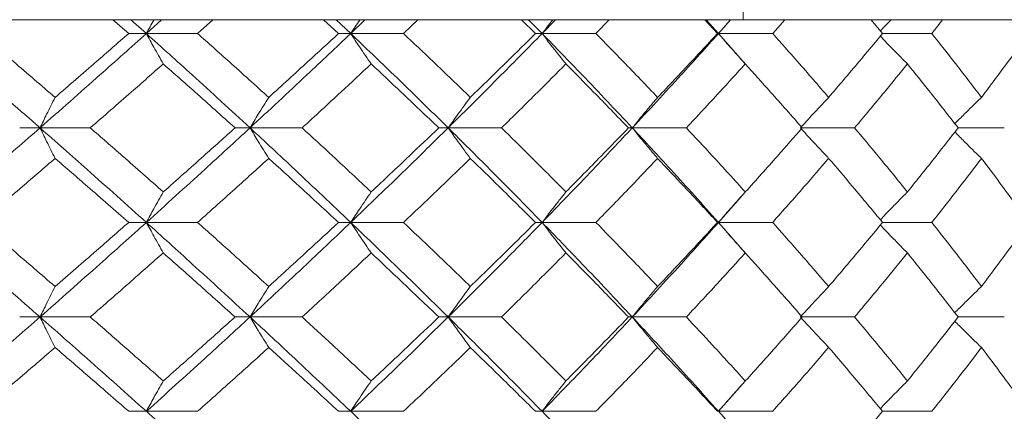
# Model space of a CAD drawing. Header units: inches. Extents: x -4.2 to 22.3, y -10.2 to 17.4.
# Tile 94 of 121: x 13.061 to 13.698, y -0.086 to 0.167. Entities that reach past the tile are written whole.
import ezdxf

# ---------------------------------------------------------------- set-up
doc = ezdxf.new("R2010")
doc.units = ezdxf.units.IN
doc.header["$MEASUREMENT"] = 0

msp = doc.modelspace()

# ---------------------------------------------------------------- linework, layer by layer
at = {"color": 7, "linetype": 'Continuous', "lineweight": 15}
for p, q in [((13.52913, 0.41652), (13.52913, 0.16666)), ((13.23984, 0.16652), (11.78263, 0.16652)), ((13.13188, 0.1577), (13.12172, 0.16652)), ((13.14331, 0.1577), (13.13337, 0.16652)), ((13.14331, 0.1577), (13.1531, 0.16652)), ((13.17645, 0.1577), (13.18635, 0.16652)), ((13.24334, 0.16666), (13.23984, 0.16652)), ((13.23984, 0.16652), (13.52535, 0.16652)), ((13.26754, 0.1577), (13.25792, 0.16652)), ((13.27544, 0.1577), (13.26604, 0.16652)), ((13.27544, 0.1577), (13.28466, 0.16652)), ((13.3096, 0.1577), (13.3189, 0.16652)), ((13.39491, 0.1577), (13.38593, 0.16652)), ((13.3992, 0.1577), (13.39045, 0.16652)), ((13.3992, 0.1577), (13.40775, 0.16652)), ((13.434, 0.1577), (13.44261, 0.16652)), ((13.5126, 0.1577), (13.50437, 0.16652)), ((13.51323, 0.1577), (13.50522, 0.16652)), ((13.51323, 0.1577), (13.52102, 0.16652)), ((13.52535, 0.16652), (13.52913, 0.16666)), ((14.25395, 0.16652), (13.52535, 0.16652)), ((13.54828, 0.1577), (13.5561, 0.16652)), ((13.61932, 0.1577), (13.61192, 0.16652)), ((13.65121, 0.1577), (13.65815, 0.16652)), ((13.14331, 0.1577), (13.13188, 0.1577)), ((13.14331, 0.1577), (13.17645, 0.1577)), ((13.27544, 0.1577), (13.26754, 0.1577)), ((13.27544, 0.1577), (13.3096, 0.1577)), ((13.3992, 0.1577), (13.39491, 0.1577)), ((13.3992, 0.1577), (13.434, 0.1577)), ((13.51323, 0.1577), (13.5126, 0.1577)), ((13.53043, 0.13822), (13.51323, 0.1577)), ((13.51323, 0.1577), (13.54828, 0.1577)), ((13.61932, 0.1577), (13.65121, 0.1577)), ((13.07455, 0.09674), (13.06141, 0.09674)), ((13.07455, 0.09674), (13.10705, 0.09674)), ((13.21033, 0.09674), (13.20066, 0.09674)), ((13.21033, 0.09674), (13.24403, 0.09674)), ((13.33845, 0.09674), (13.33235, 0.09674)), ((13.33845, 0.09674), (13.37298, 0.09674)), ((13.45751, 0.09674), (13.45505, 0.09674)), ((13.45751, 0.09674), (13.49248, 0.09674)), ((13.5662, 0.09674), (13.60124, 0.09674)), ((13.6682, 0.09674), (13.69805, 0.09674)), ((13.51323, 0.03562), (13.53039, 0.0552)), ((13.14331, 0.03562), (13.13188, 0.03562)), ((13.14331, 0.03562), (13.17645, 0.03562)), ((13.27544, 0.03562), (13.26754, 0.03562)), ((13.27544, 0.03562), (13.3096, 0.03562)), ((13.3992, 0.03562), (13.39491, 0.03562)), ((13.3992, 0.03562), (13.434, 0.03562)), ((13.51323, 0.03562), (13.5126, 0.03562)), ((13.53043, 0.01605), (13.51323, 0.03562)), ((13.51323, 0.03562), (13.54828, 0.03562)), ((13.61932, 0.03562), (13.65121, 0.03562)), ((13.07455, -0.0255), (13.06141, -0.0255)), ((13.07455, -0.0255), (13.10705, -0.0255)), ((13.21033, -0.0255), (13.20066, -0.0255)), ((13.21033, -0.0255), (13.24403, -0.0255)), ((13.33845, -0.0255), (13.33235, -0.0255)), ((13.33845, -0.0255), (13.37298, -0.0255)), ((13.45751, -0.0255), (13.45505, -0.0255)), ((13.45751, -0.0255), (13.49248, -0.0255)), ((13.5662, -0.0255), (13.60124, -0.0255)), ((13.6682, -0.0255), (13.69805, -0.0255)), ((13.51323, -0.08646), (13.53039, -0.06696)), ((13.14331, -0.08646), (13.13188, -0.08646)), ((13.14331, -0.08646), (13.17645, -0.08646)), ((13.27544, -0.08646), (13.26754, -0.08646)), ((13.27544, -0.08646), (13.3096, -0.08646)), ((13.3992, -0.08646), (13.39491, -0.08646)), ((13.3992, -0.08646), (13.434, -0.08646)), ((13.51323, -0.08646), (13.5126, -0.08646)), ((13.53043, -0.10589), (13.51323, -0.08646)), ((13.51323, -0.08646), (13.54828, -0.08646)), ((13.61932, -0.08646), (13.65121, -0.08646))]:
    msp.add_line(p, q, dxfattribs=at)
for points, knots in [([(13.14817, 0.16652), (13.14815, 0.16649), (13.14652, 0.16358), (13.1449, 0.16063), (13.14331, 0.1577)], [0, 0, 0, 0, 0.010766, 1, 1, 1, 1]), ([(13.28131, 0.16652), (13.28129, 0.16649), (13.27932, 0.16358), (13.27737, 0.16063), (13.27544, 0.1577)], [0, 0, 0, 0, 0.010766, 1, 1, 1, 1]), ([(13.40602, 0.16652), (13.406, 0.16649), (13.40371, 0.16358), (13.40144, 0.16063), (13.3992, 0.1577)], [0, 0, 0, 0, 0.010766, 1, 1, 1, 1]), ([(13.52093, 0.16652), (13.5209, 0.16649), (13.51832, 0.16358), (13.51576, 0.16063), (13.51323, 0.1577)], [0, 0, 0, 0, 0.010766, 1, 1, 1, 1]), ([(13.62477, 0.16652), (13.62474, 0.16649), (13.62244, 0.16414), (13.62016, 0.16175), (13.61791, 0.15939)], [0, 0, 0, 0, 0.013314, 1, 1, 1, 1]), ([(13.07455, 0.09674), (13.06152, 0.10814), (13.03828, 0.12848), (13.01464, 0.14878), (13.00425, 0.1577)], [0, 0, 0, 0, 0.560458, 1, 1, 1, 1]), ([(13.08431, 0.11643), (13.07534, 0.12414), (13.05933, 0.13791), (13.04314, 0.15166), (13.03602, 0.1577)], [0, 0, 0, 0, 0.560339, 1, 1, 1, 1]), ([(13.07455, 0.09674), (13.0875, 0.10814), (13.1106, 0.12848), (13.13332, 0.14878), (13.14331, 0.1577)], [0, 0, 0, 0, 0.560458, 1, 1, 1, 1]), ([(13.08431, 0.11643), (13.09324, 0.12414), (13.10918, 0.13791), (13.12495, 0.15166), (13.13188, 0.1577)], [0, 0, 0, 0, 0.560339, 1, 1, 1, 1]), ([(13.15426, 0.13807), (13.15323, 0.13987), (13.15118, 0.14348), (13.14752, 0.15001), (13.14491, 0.15478), (13.14331, 0.1577)], [0, 0, 0, 0, 0.279168, 0.558336, 1, 1, 1, 1]), ([(13.21033, 0.09674), (13.19794, 0.10814), (13.17583, 0.12848), (13.15324, 0.14878), (13.14331, 0.1577)], [0, 0, 0, 0, 0.560458, 1, 1, 1, 1]), ([(13.22244, 0.11643), (13.21392, 0.12414), (13.1987, 0.13791), (13.18325, 0.15166), (13.17645, 0.1577)], [0, 0, 0, 0, 0.560339, 1, 1, 1, 1]), ([(13.21033, 0.09674), (13.22262, 0.10814), (13.24455, 0.12848), (13.26601, 0.14878), (13.27544, 0.1577)], [0, 0, 0, 0, 0.560458, 1, 1, 1, 1]), ([(13.22244, 0.11643), (13.23093, 0.12414), (13.24606, 0.13791), (13.26098, 0.15166), (13.26754, 0.1577)], [0, 0, 0, 0, 0.560339, 1, 1, 1, 1]), ([(13.28868, 0.13807), (13.28744, 0.13987), (13.28495, 0.14348), (13.28053, 0.15001), (13.27738, 0.15478), (13.27544, 0.1577)], [0, 0, 0, 0, 0.2791678, 0.5583356, 1, 1, 1, 1]), ([(13.33845, 0.09674), (13.32683, 0.10814), (13.3061, 0.12848), (13.2848, 0.14878), (13.27544, 0.1577)], [0, 0, 0, 0, 0.5604576, 1, 1, 1, 1]), ([(13.35278, 0.11643), (13.34479, 0.12414), (13.33053, 0.13791), (13.31599, 0.15166), (13.3096, 0.1577)], [0, 0, 0, 0, 0.560339, 1, 1, 1, 1]), ([(13.33845, 0.09674), (13.34995, 0.10814), (13.37047, 0.12848), (13.39043, 0.14878), (13.3992, 0.1577)], [0, 0, 0, 0, 0.560458, 1, 1, 1, 1]), ([(13.35278, 0.11643), (13.36072, 0.12414), (13.37489, 0.13791), (13.3888, 0.15166), (13.39491, 0.1577)], [0, 0, 0, 0, 0.560339, 1, 1, 1, 1]), ([(13.41458, 0.13807), (13.41314, 0.13987), (13.41025, 0.14348), (13.40512, 0.15001), (13.40145, 0.15478), (13.3992, 0.1577)], [0, 0, 0, 0, 0.279168, 0.558336, 1, 1, 1, 1]), ([(13.45751, 0.09674), (13.44679, 0.10814), (13.42767, 0.12848), (13.40789, 0.14878), (13.3992, 0.1577)], [0, 0, 0, 0, 0.560458, 1, 1, 1, 1]), ([(13.47391, 0.11643), (13.46653, 0.12414), (13.45338, 0.13791), (13.43991, 0.15166), (13.434, 0.1577)], [0, 0, 0, 0, 0.560339, 1, 1, 1, 1]), ([(13.45751, 0.09674), (13.46809, 0.10814), (13.48698, 0.12848), (13.50521, 0.14878), (13.51323, 0.1577)], [0, 0, 0, 0, 0.560458, 1, 1, 1, 1]), ([(13.47391, 0.11643), (13.48121, 0.12414), (13.49426, 0.13791), (13.507, 0.15166), (13.5126, 0.1577)], [0, 0, 0, 0, 0.560339, 1, 1, 1, 1]), ([(13.53059, 0.13807), (13.52896, 0.13987), (13.5257, 0.14348), (13.51991, 0.15001), (13.51577, 0.15478), (13.51323, 0.1577)], [0, 0, 0, 0, 0.279168, 0.558336, 1, 1, 1, 1]), ([(13.58448, 0.11643), (13.57781, 0.12414), (13.56591, 0.13791), (13.55367, 0.15166), (13.54828, 0.1577)], [0, 0, 0, 0, 0.560339, 1, 1, 1, 1]), ([(13.58448, 0.11643), (13.59108, 0.12414), (13.60285, 0.13791), (13.61429, 0.15166), (13.61932, 0.1577)], [0, 0, 0, 0, 0.560339, 1, 1, 1, 1]), ([(13.63543, 0.13807), (13.63363, 0.13987), (13.63004, 0.14348), (13.62419, 0.14945), (13.62017, 0.15365), (13.61791, 0.15601)], [0, 0, 0, 0, 0.305261, 0.610522, 1, 1, 1, 1]), ([(13.68329, 0.11643), (13.6774, 0.12414), (13.66688, 0.13791), (13.656, 0.15166), (13.65121, 0.1577)], [0, 0, 0, 0, 0.560339, 1, 1, 1, 1]), ([(13.68329, 0.11643), (13.68911, 0.12414), (13.69949, 0.13791), (13.7095, 0.15166), (13.7139, 0.1577)], [0, 0, 0, 0, 0.560339, 1, 1, 1, 1]), ([(13.10705, 0.09674), (13.11592, 0.10447), (13.13174, 0.11825), (13.14738, 0.13201), (13.15426, 0.13807)], [0, 0, 0, 0, 0.560274, 1, 1, 1, 1]), ([(13.20066, 0.09674), (13.19205, 0.10447), (13.17669, 0.11825), (13.16111, 0.13201), (13.15426, 0.13807)], [0, 0, 0, 0, 0.5602736, 1, 1, 1, 1]), ([(13.24403, 0.09674), (13.25243, 0.10447), (13.26742, 0.11825), (13.28219, 0.13201), (13.28868, 0.13807)], [0, 0, 0, 0, 0.560274, 1, 1, 1, 1]), ([(13.33235, 0.09674), (13.32427, 0.10447), (13.30983, 0.11825), (13.29514, 0.13201), (13.28868, 0.13807)], [0, 0, 0, 0, 0.560274, 1, 1, 1, 1]), ([(13.37298, 0.09674), (13.38082, 0.10447), (13.39482, 0.11825), (13.40855, 0.13201), (13.41458, 0.13807)], [0, 0, 0, 0, 0.5602736, 1, 1, 1, 1]), ([(13.45505, 0.09674), (13.44757, 0.10447), (13.43423, 0.11825), (13.42058, 0.13201), (13.41458, 0.13807)], [0, 0, 0, 0, 0.560274, 1, 1, 1, 1]), ([(13.49248, 0.09674), (13.49968, 0.10447), (13.51253, 0.11825), (13.52507, 0.13201), (13.53059, 0.13807)], [0, 0, 0, 0, 0.560274, 1, 1, 1, 1]), ([(13.56741, 0.09674), (13.56062, 0.10447), (13.54851, 0.11825), (13.53606, 0.13201), (13.53059, 0.13807)], [0, 0, 0, 0, 0.560274, 1, 1, 1, 1]), ([(13.60124, 0.09674), (13.60772, 0.10447), (13.61927, 0.11825), (13.63049, 0.13201), (13.63543, 0.13807)], [0, 0, 0, 0, 0.560274, 1, 1, 1, 1]), ([(13.6682, 0.09674), (13.66218, 0.10447), (13.65143, 0.11825), (13.64031, 0.13201), (13.63543, 0.13807)], [0, 0, 0, 0, 0.5602736, 1, 1, 1, 1]), ([(13.08431, 0.11643), (13.0834, 0.11463), (13.08157, 0.11101), (13.07831, 0.10447), (13.07598, 0.09968), (13.07455, 0.09674)], [0, 0, 0, 0, 0.27887, 0.557739, 1, 1, 1, 1]), ([(13.22244, 0.11643), (13.22131, 0.11463), (13.21904, 0.11101), (13.21499, 0.10447), (13.2121, 0.09968), (13.21033, 0.09674)], [0, 0, 0, 0, 0.27887, 0.557739, 1, 1, 1, 1]), ([(13.35278, 0.11643), (13.35144, 0.11463), (13.34876, 0.11101), (13.34397, 0.10447), (13.34055, 0.09968), (13.33845, 0.09674)], [0, 0, 0, 0, 0.27887, 0.557739, 1, 1, 1, 1]), ([(13.47391, 0.11643), (13.47237, 0.11463), (13.4693, 0.11101), (13.46382, 0.10447), (13.45991, 0.09968), (13.45751, 0.09674)], [0, 0, 0, 0, 0.27887, 0.557739, 1, 1, 1, 1]), ([(13.58448, 0.11643), (13.58277, 0.11463), (13.57934, 0.11101), (13.57324, 0.10447), (13.56888, 0.09968), (13.5662, 0.09674)], [0, 0, 0, 0, 0.27887, 0.557739, 1, 1, 1, 1]), ([(13.68329, 0.11643), (13.68142, 0.11462), (13.67768, 0.11101), (13.67193, 0.10537), (13.66807, 0.1015), (13.66606, 0.09947)], [0, 0, 0, 0, 0.3232513, 0.6465027, 1, 1, 1, 1]), ([(13.00425, 0.03562), (13.01747, 0.04704), (13.04108, 0.06742), (13.06433, 0.08779), (13.07455, 0.09674)], [0, 0, 0, 0, 0.5601553, 1, 1, 1, 1]), ([(13.08431, 0.07704), (13.0834, 0.07885), (13.08157, 0.08246), (13.07831, 0.08901), (13.07598, 0.0938), (13.07455, 0.09674)], [0, 0, 0, 0, 0.278775, 0.557551, 1, 1, 1, 1]), ([(13.14331, 0.03562), (13.13058, 0.04704), (13.10786, 0.06742), (13.08473, 0.08779), (13.07455, 0.09674)], [0, 0, 0, 0, 0.560155, 1, 1, 1, 1]), ([(13.15426, 0.05534), (13.1455, 0.06308), (13.12986, 0.07688), (13.11402, 0.09068), (13.10705, 0.09674)], [0, 0, 0, 0, 0.5601361, 1, 1, 1, 1]), ([(13.14331, 0.03562), (13.15594, 0.04704), (13.1785, 0.06742), (13.20061, 0.08779), (13.21033, 0.09674)], [0, 0, 0, 0, 0.560155, 1, 1, 1, 1]), ([(13.15426, 0.05534), (13.16298, 0.06308), (13.17854, 0.07688), (13.1939, 0.09068), (13.20066, 0.09674)], [0, 0, 0, 0, 0.5601361, 1, 1, 1, 1]), ([(13.22244, 0.07704), (13.22131, 0.07885), (13.21904, 0.08246), (13.215, 0.08901), (13.21211, 0.0938), (13.21033, 0.09674)], [0, 0, 0, 0, 0.278775, 0.557551, 1, 1, 1, 1]), ([(13.27544, 0.03562), (13.26342, 0.04704), (13.24196, 0.06742), (13.21999, 0.08779), (13.21033, 0.09674)], [0, 0, 0, 0, 0.560155, 1, 1, 1, 1]), ([(13.28868, 0.05534), (13.28041, 0.06308), (13.26564, 0.07688), (13.25063, 0.09068), (13.24403, 0.09674)], [0, 0, 0, 0, 0.560136, 1, 1, 1, 1]), ([(13.27544, 0.03562), (13.28735, 0.04704), (13.30861, 0.06742), (13.32934, 0.08779), (13.33845, 0.09674)], [0, 0, 0, 0, 0.560155, 1, 1, 1, 1]), ([(13.28868, 0.05534), (13.2969, 0.06308), (13.31158, 0.07688), (13.32601, 0.09068), (13.33235, 0.09674)], [0, 0, 0, 0, 0.560136, 1, 1, 1, 1]), ([(13.35278, 0.07704), (13.35144, 0.07885), (13.34876, 0.08246), (13.34397, 0.08901), (13.34055, 0.0938), (13.33845, 0.09674)], [0, 0, 0, 0, 0.278775, 0.557551, 1, 1, 1, 1]), ([(13.3992, 0.03562), (13.38802, 0.04704), (13.36805, 0.06742), (13.3475, 0.08779), (13.33845, 0.09674)], [0, 0, 0, 0, 0.560155, 1, 1, 1, 1]), ([(13.41458, 0.05534), (13.40689, 0.06308), (13.39316, 0.07688), (13.37914, 0.09068), (13.37298, 0.09674)], [0, 0, 0, 0, 0.560136, 1, 1, 1, 1]), ([(13.3992, 0.03562), (13.41025, 0.04704), (13.42999, 0.06742), (13.4491, 0.08779), (13.45751, 0.09674)], [0, 0, 0, 0, 0.5601553, 1, 1, 1, 1]), ([(13.41458, 0.05534), (13.42222, 0.06308), (13.43584, 0.07688), (13.44918, 0.09068), (13.45505, 0.09674)], [0, 0, 0, 0, 0.5601361, 1, 1, 1, 1]), ([(13.47391, 0.07704), (13.47237, 0.07885), (13.4693, 0.08246), (13.46382, 0.08901), (13.45991, 0.0938), (13.45751, 0.09674)], [0, 0, 0, 0, 0.278775, 0.557551, 1, 1, 1, 1]), ([(13.51323, 0.03562), (13.50301, 0.04704), (13.48476, 0.06742), (13.46583, 0.08779), (13.45751, 0.09674)], [0, 0, 0, 0, 0.560155, 1, 1, 1, 1]), ([(13.53059, 0.05534), (13.52356, 0.06308), (13.51101, 0.07688), (13.49814, 0.09068), (13.49248, 0.09674)], [0, 0, 0, 0, 0.5601361, 1, 1, 1, 1]), ([(13.53059, 0.05534), (13.53755, 0.06308), (13.54998, 0.07688), (13.56209, 0.09068), (13.56741, 0.09674)], [0, 0, 0, 0, 0.5601361, 1, 1, 1, 1]), ([(13.58448, 0.07704), (13.58277, 0.07885), (13.57934, 0.08246), (13.57324, 0.08901), (13.56888, 0.0938), (13.5662, 0.09674)], [0, 0, 0, 0, 0.278775, 0.557551, 1, 1, 1, 1]), ([(13.63543, 0.05534), (13.62914, 0.06308), (13.61791, 0.07688), (13.60633, 0.09068), (13.60124, 0.09674)], [0, 0, 0, 0, 0.560136, 1, 1, 1, 1]), ([(13.63543, 0.05534), (13.64164, 0.06308), (13.65274, 0.07688), (13.66347, 0.09068), (13.6682, 0.09674)], [0, 0, 0, 0, 0.5601361, 1, 1, 1, 1]), ([(13.68329, 0.07704), (13.68142, 0.07885), (13.67768, 0.08246), (13.67193, 0.08811), (13.66808, 0.09199), (13.66606, 0.09401)], [0, 0, 0, 0, 0.323206, 0.646412, 1, 1, 1, 1]), ([(13.03602, 0.03562), (13.04508, 0.04335), (13.06126, 0.05716), (13.07727, 0.07097), (13.08431, 0.07704)], [0, 0, 0, 0, 0.5600706, 1, 1, 1, 1]), ([(13.13188, 0.03562), (13.12305, 0.04335), (13.10729, 0.05716), (13.09133, 0.07097), (13.08431, 0.07704)], [0, 0, 0, 0, 0.560071, 1, 1, 1, 1]), ([(13.17645, 0.03562), (13.1851, 0.04335), (13.20053, 0.05716), (13.21575, 0.07097), (13.22244, 0.07704)], [0, 0, 0, 0, 0.560071, 1, 1, 1, 1]), ([(13.26754, 0.03562), (13.25918, 0.04335), (13.24426, 0.05716), (13.22911, 0.07097), (13.22244, 0.07704)], [0, 0, 0, 0, 0.5600706, 1, 1, 1, 1]), ([(13.3096, 0.03562), (13.31773, 0.04335), (13.33225, 0.05716), (13.34651, 0.07097), (13.35278, 0.07704)], [0, 0, 0, 0, 0.560071, 1, 1, 1, 1]), ([(13.39491, 0.03562), (13.38712, 0.04335), (13.37321, 0.05716), (13.35903, 0.07097), (13.35278, 0.07704)], [0, 0, 0, 0, 0.560071, 1, 1, 1, 1]), ([(13.434, 0.03562), (13.44153, 0.04335), (13.45497, 0.05716), (13.46812, 0.07097), (13.47391, 0.07704)], [0, 0, 0, 0, 0.5600706, 1, 1, 1, 1]), ([(13.5126, 0.03562), (13.50546, 0.04335), (13.49271, 0.05716), (13.47965, 0.07097), (13.47391, 0.07704)], [0, 0, 0, 0, 0.560071, 1, 1, 1, 1]), ([(13.54828, 0.03562), (13.55513, 0.04335), (13.56735, 0.05716), (13.57925, 0.07097), (13.58448, 0.07704)], [0, 0, 0, 0, 0.560071, 1, 1, 1, 1]), ([(13.61932, 0.03562), (13.61291, 0.04335), (13.60146, 0.05716), (13.58967, 0.07097), (13.58448, 0.07704)], [0, 0, 0, 0, 0.560071, 1, 1, 1, 1]), ([(13.65121, 0.03562), (13.6573, 0.04335), (13.66816, 0.05716), (13.67867, 0.07097), (13.68329, 0.07704)], [0, 0, 0, 0, 0.5600706, 1, 1, 1, 1]), ([(13.7139, 0.03562), (13.70829, 0.04335), (13.69827, 0.05716), (13.68787, 0.07097), (13.68329, 0.07704)], [0, 0, 0, 0, 0.560071, 1, 1, 1, 1]), ([(13.15426, 0.05534), (13.15323, 0.05354), (13.15118, 0.04992), (13.14753, 0.04336), (13.14491, 0.03856), (13.14331, 0.03562)], [0, 0, 0, 0, 0.278676, 0.5573521, 1, 1, 1, 1]), ([(13.28868, 0.05534), (13.28744, 0.05354), (13.28496, 0.04992), (13.28054, 0.04336), (13.27738, 0.03856), (13.27544, 0.03562)], [0, 0, 0, 0, 0.278676, 0.557352, 1, 1, 1, 1]), ([(13.41458, 0.05534), (13.41314, 0.05354), (13.41026, 0.04992), (13.40512, 0.04336), (13.40145, 0.03856), (13.3992, 0.03562)], [0, 0, 0, 0, 0.278676, 0.557352, 1, 1, 1, 1]), ([(13.53059, 0.05534), (13.52896, 0.05354), (13.52571, 0.04992), (13.51992, 0.04336), (13.51577, 0.03856), (13.51323, 0.03562)], [0, 0, 0, 0, 0.278676, 0.557352, 1, 1, 1, 1]), ([(13.63543, 0.05534), (13.63363, 0.05354), (13.63005, 0.04992), (13.6242, 0.04392), (13.62017, 0.0397), (13.61791, 0.03732)], [0, 0, 0, 0, 0.3046918, 0.6093836, 1, 1, 1, 1]), ([(13.07455, -0.0255), (13.06153, -0.0141), (13.03826, 0.00627), (13.01465, 0.02665), (13.00425, 0.03562)], [0, 0, 0, 0, 0.559853, 1, 1, 1, 1]), ([(13.08431, -0.0058), (13.07534, 0.00193), (13.05933, 0.01574), (13.04314, 0.02954), (13.03602, 0.03562)], [0, 0, 0, 0, 0.559933, 1, 1, 1, 1]), ([(13.07455, -0.0255), (13.0875, -0.0141), (13.11062, 0.00627), (13.13332, 0.02665), (13.14331, 0.03562)], [0, 0, 0, 0, 0.559853, 1, 1, 1, 1]), ([(13.08431, -0.0058), (13.09324, 0.00193), (13.10919, 0.01574), (13.12495, 0.02954), (13.13188, 0.03562)], [0, 0, 0, 0, 0.559933, 1, 1, 1, 1]), ([(13.15426, 0.0159), (13.15323, 0.01771), (13.15118, 0.02132), (13.14753, 0.02788), (13.14491, 0.03268), (13.14331, 0.03562)], [0, 0, 0, 0, 0.278676, 0.5573521, 1, 1, 1, 1]), ([(13.21033, -0.0255), (13.19794, -0.0141), (13.17582, 0.00627), (13.15324, 0.02665), (13.14331, 0.03562)], [0, 0, 0, 0, 0.559853, 1, 1, 1, 1]), ([(13.22244, -0.0058), (13.21392, 0.00193), (13.19869, 0.01574), (13.18325, 0.02954), (13.17645, 0.03562)], [0, 0, 0, 0, 0.559933, 1, 1, 1, 1]), ([(13.21033, -0.0255), (13.22262, -0.0141), (13.24457, 0.00627), (13.266, 0.02665), (13.27544, 0.03562)], [0, 0, 0, 0, 0.559853, 1, 1, 1, 1]), ([(13.22244, -0.0058), (13.23092, 0.00193), (13.24607, 0.01574), (13.26098, 0.02954), (13.26754, 0.03562)], [0, 0, 0, 0, 0.559933, 1, 1, 1, 1]), ([(13.28868, 0.0159), (13.28744, 0.01771), (13.28496, 0.02132), (13.28054, 0.02788), (13.27738, 0.03268), (13.27544, 0.03562)], [0, 0, 0, 0, 0.278676, 0.5573521, 1, 1, 1, 1]), ([(13.33845, -0.0255), (13.32684, -0.0141), (13.30609, 0.00627), (13.28481, 0.02665), (13.27544, 0.03562)], [0, 0, 0, 0, 0.559853, 1, 1, 1, 1]), ([(13.35278, -0.0058), (13.34479, 0.00193), (13.33052, 0.01574), (13.31599, 0.02954), (13.3096, 0.03562)], [0, 0, 0, 0, 0.559933, 1, 1, 1, 1]), ([(13.33845, -0.0255), (13.34995, -0.0141), (13.37048, 0.00627), (13.39042, 0.02665), (13.3992, 0.03562)], [0, 0, 0, 0, 0.5598527, 1, 1, 1, 1]), ([(13.35278, -0.0058), (13.36072, 0.00193), (13.3749, 0.01574), (13.3888, 0.02954), (13.39491, 0.03562)], [0, 0, 0, 0, 0.559933, 1, 1, 1, 1]), ([(13.41458, 0.0159), (13.41314, 0.01771), (13.41026, 0.02132), (13.40512, 0.02788), (13.40145, 0.03268), (13.3992, 0.03562)], [0, 0, 0, 0, 0.278676, 0.557352, 1, 1, 1, 1]), ([(13.45751, -0.0255), (13.4468, -0.0141), (13.42766, 0.00627), (13.4079, 0.02665), (13.3992, 0.03562)], [0, 0, 0, 0, 0.559853, 1, 1, 1, 1]), ([(13.47391, -0.0058), (13.46654, 0.00193), (13.45337, 0.01574), (13.43992, 0.02954), (13.434, 0.03562)], [0, 0, 0, 0, 0.559933, 1, 1, 1, 1]), ([(13.45751, -0.0255), (13.46809, -0.0141), (13.48699, 0.00627), (13.50521, 0.02665), (13.51323, 0.03562)], [0, 0, 0, 0, 0.5598527, 1, 1, 1, 1]), ([(13.47391, -0.0058), (13.48121, 0.00193), (13.49426, 0.01574), (13.507, 0.02954), (13.5126, 0.03562)], [0, 0, 0, 0, 0.559933, 1, 1, 1, 1]), ([(13.53059, 0.0159), (13.52896, 0.01771), (13.52571, 0.02132), (13.51992, 0.02788), (13.51577, 0.03268), (13.51323, 0.03562)], [0, 0, 0, 0, 0.278676, 0.557352, 1, 1, 1, 1]), ([(13.58448, -0.0058), (13.57781, 0.00193), (13.5659, 0.01574), (13.55367, 0.02954), (13.54828, 0.03562)], [0, 0, 0, 0, 0.559933, 1, 1, 1, 1]), ([(13.58448, -0.0058), (13.59107, 0.00193), (13.60286, 0.01574), (13.61429, 0.02954), (13.61932, 0.03562)], [0, 0, 0, 0, 0.559933, 1, 1, 1, 1]), ([(13.63543, 0.0159), (13.63363, 0.01771), (13.63005, 0.02132), (13.6242, 0.02732), (13.62017, 0.03154), (13.61791, 0.03392)], [0, 0, 0, 0, 0.304724, 0.609448, 1, 1, 1, 1]), ([(13.68329, -0.0058), (13.6774, 0.00193), (13.66688, 0.01574), (13.656, 0.02954), (13.65121, 0.03562)], [0, 0, 0, 0, 0.559933, 1, 1, 1, 1]), ([(13.68329, -0.0058), (13.68911, 0.00193), (13.69949, 0.01574), (13.7095, 0.02954), (13.7139, 0.03562)], [0, 0, 0, 0, 0.559933, 1, 1, 1, 1]), ([(13.10705, -0.0255), (13.11592, -0.01778), (13.13175, -0.00398), (13.14738, 0.00982), (13.15426, 0.0159)], [0, 0, 0, 0, 0.559868, 1, 1, 1, 1]), ([(13.20066, -0.0255), (13.19205, -0.01778), (13.17668, -0.00398), (13.16111, 0.00982), (13.15426, 0.0159)], [0, 0, 0, 0, 0.559868, 1, 1, 1, 1]), ([(13.24403, -0.0255), (13.25243, -0.01778), (13.26743, -0.00398), (13.28218, 0.00982), (13.28868, 0.0159)], [0, 0, 0, 0, 0.559868, 1, 1, 1, 1]), ([(13.33235, -0.0255), (13.32427, -0.01778), (13.30983, -0.00398), (13.29514, 0.00982), (13.28868, 0.0159)], [0, 0, 0, 0, 0.559868, 1, 1, 1, 1]), ([(13.37298, -0.0255), (13.38082, -0.01778), (13.39482, -0.00398), (13.40854, 0.00982), (13.41458, 0.0159)], [0, 0, 0, 0, 0.5598675, 1, 1, 1, 1]), ([(13.45505, -0.0255), (13.44758, -0.01778), (13.43422, -0.00398), (13.42059, 0.00982), (13.41458, 0.0159)], [0, 0, 0, 0, 0.559868, 1, 1, 1, 1]), ([(13.49248, -0.0255), (13.49968, -0.01778), (13.51254, -0.00398), (13.52507, 0.00982), (13.53059, 0.0159)], [0, 0, 0, 0, 0.5598675, 1, 1, 1, 1]), ([(13.56741, -0.0255), (13.56063, -0.01778), (13.54851, -0.00398), (13.53606, 0.00982), (13.53059, 0.0159)], [0, 0, 0, 0, 0.559868, 1, 1, 1, 1]), ([(13.60124, -0.0255), (13.60771, -0.01778), (13.61928, -0.00398), (13.63049, 0.00982), (13.63543, 0.0159)], [0, 0, 0, 0, 0.559868, 1, 1, 1, 1]), ([(13.6682, -0.0255), (13.66218, -0.01778), (13.65142, -0.00398), (13.64032, 0.00982), (13.63543, 0.0159)], [0, 0, 0, 0, 0.559868, 1, 1, 1, 1]), ([(13.08431, -0.0058), (13.0834, -0.00761), (13.08157, -0.01122), (13.07831, -0.01777), (13.07598, -0.02256), (13.07455, -0.0255)], [0, 0, 0, 0, 0.2787754, 0.5575509, 1, 1, 1, 1]), ([(13.22244, -0.0058), (13.22131, -0.00761), (13.21904, -0.01122), (13.215, -0.01777), (13.21211, -0.02256), (13.21033, -0.0255)], [0, 0, 0, 0, 0.278775, 0.557551, 1, 1, 1, 1]), ([(13.35278, -0.0058), (13.35144, -0.00761), (13.34876, -0.01122), (13.34397, -0.01777), (13.34055, -0.02256), (13.33845, -0.0255)], [0, 0, 0, 0, 0.278775, 0.557551, 1, 1, 1, 1]), ([(13.47391, -0.0058), (13.47237, -0.00761), (13.4693, -0.01122), (13.46382, -0.01777), (13.45991, -0.02256), (13.45751, -0.0255)], [0, 0, 0, 0, 0.278775, 0.557551, 1, 1, 1, 1]), ([(13.58448, -0.0058), (13.58277, -0.00761), (13.57934, -0.01122), (13.57324, -0.01777), (13.56888, -0.02256), (13.5662, -0.0255)], [0, 0, 0, 0, 0.278775, 0.557551, 1, 1, 1, 1]), ([(13.68329, -0.0058), (13.68142, -0.00761), (13.67768, -0.01122), (13.67193, -0.01687), (13.66807, -0.02075), (13.66606, -0.02277)], [0, 0, 0, 0, 0.323147, 0.646295, 1, 1, 1, 1]), ([(13.00425, -0.08646), (13.01747, -0.0751), (13.04109, -0.0548), (13.06432, -0.03446), (13.07455, -0.0255)], [0, 0, 0, 0, 0.55955, 1, 1, 1, 1]), ([(13.08431, -0.04519), (13.0834, -0.04338), (13.08157, -0.03977), (13.07831, -0.03323), (13.07598, -0.02844), (13.07455, -0.0255)], [0, 0, 0, 0, 0.27887, 0.557739, 1, 1, 1, 1]), ([(13.14331, -0.08646), (13.13059, -0.0751), (13.10785, -0.0548), (13.08473, -0.03446), (13.07455, -0.0255)], [0, 0, 0, 0, 0.55955, 1, 1, 1, 1]), ([(13.15426, -0.06683), (13.1455, -0.05912), (13.12985, -0.04535), (13.11402, -0.03157), (13.10705, -0.0255)], [0, 0, 0, 0, 0.55973, 1, 1, 1, 1]), ([(13.14331, -0.08646), (13.15594, -0.0751), (13.17851, -0.0548), (13.2006, -0.03446), (13.21033, -0.0255)], [0, 0, 0, 0, 0.55955, 1, 1, 1, 1]), ([(13.15426, -0.06683), (13.16297, -0.05912), (13.17855, -0.04535), (13.1939, -0.03157), (13.20066, -0.0255)], [0, 0, 0, 0, 0.55973, 1, 1, 1, 1]), ([(13.22244, -0.04519), (13.22131, -0.04338), (13.21904, -0.03977), (13.21499, -0.03323), (13.2121, -0.02844), (13.21033, -0.0255)], [0, 0, 0, 0, 0.27887, 0.557739, 1, 1, 1, 1]), ([(13.27544, -0.08646), (13.26342, -0.0751), (13.24195, -0.0548), (13.22, -0.03446), (13.21033, -0.0255)], [0, 0, 0, 0, 0.55955, 1, 1, 1, 1]), ([(13.28868, -0.06683), (13.28041, -0.05912), (13.26564, -0.04535), (13.25063, -0.03157), (13.24403, -0.0255)], [0, 0, 0, 0, 0.55973, 1, 1, 1, 1]), ([(13.27544, -0.08646), (13.28735, -0.0751), (13.30863, -0.0548), (13.32933, -0.03446), (13.33845, -0.0255)], [0, 0, 0, 0, 0.55955, 1, 1, 1, 1]), ([(13.28868, -0.06683), (13.2969, -0.05912), (13.31158, -0.04535), (13.326, -0.03157), (13.33235, -0.0255)], [0, 0, 0, 0, 0.55973, 1, 1, 1, 1]), ([(13.35278, -0.04519), (13.35144, -0.04338), (13.34876, -0.03977), (13.34397, -0.03323), (13.34055, -0.02844), (13.33845, -0.0255)], [0, 0, 0, 0, 0.27887, 0.557739, 1, 1, 1, 1]), ([(13.3992, -0.08646), (13.38802, -0.0751), (13.36804, -0.0548), (13.3475, -0.03446), (13.33845, -0.0255)], [0, 0, 0, 0, 0.55955, 1, 1, 1, 1]), ([(13.41458, -0.06683), (13.40689, -0.05912), (13.39315, -0.04535), (13.37914, -0.03157), (13.37298, -0.0255)], [0, 0, 0, 0, 0.55973, 1, 1, 1, 1]), ([(13.3992, -0.08646), (13.41025, -0.0751), (13.43, -0.0548), (13.4491, -0.03446), (13.45751, -0.0255)], [0, 0, 0, 0, 0.5595503, 1, 1, 1, 1]), ([(13.41458, -0.06683), (13.42221, -0.05912), (13.43585, -0.04535), (13.44918, -0.03157), (13.45505, -0.0255)], [0, 0, 0, 0, 0.55973, 1, 1, 1, 1]), ([(13.47391, -0.04519), (13.47237, -0.04338), (13.4693, -0.03977), (13.46382, -0.03323), (13.45991, -0.02844), (13.45751, -0.0255)], [0, 0, 0, 0, 0.27887, 0.557739, 1, 1, 1, 1]), ([(13.51323, -0.08646), (13.50301, -0.0751), (13.48475, -0.0548), (13.46584, -0.03446), (13.45751, -0.0255)], [0, 0, 0, 0, 0.5595503, 1, 1, 1, 1]), ([(13.53059, -0.06683), (13.52356, -0.05912), (13.51101, -0.04535), (13.49815, -0.03157), (13.49248, -0.0255)], [0, 0, 0, 0, 0.55973, 1, 1, 1, 1]), ([(13.53059, -0.06683), (13.53755, -0.05912), (13.54998, -0.04535), (13.56208, -0.03157), (13.56741, -0.0255)], [0, 0, 0, 0, 0.55973, 1, 1, 1, 1]), ([(13.58448, -0.04519), (13.58277, -0.04338), (13.57934, -0.03977), (13.57324, -0.03323), (13.56888, -0.02844), (13.5662, -0.0255)], [0, 0, 0, 0, 0.27887, 0.557739, 1, 1, 1, 1]), ([(13.63543, -0.06683), (13.62914, -0.05912), (13.61791, -0.04535), (13.60633, -0.03157), (13.60124, -0.0255)], [0, 0, 0, 0, 0.55973, 1, 1, 1, 1]), ([(13.63543, -0.06683), (13.64164, -0.05912), (13.65274, -0.04535), (13.66347, -0.03157), (13.6682, -0.0255)], [0, 0, 0, 0, 0.55973, 1, 1, 1, 1]), ([(13.68329, -0.04519), (13.68142, -0.04338), (13.67768, -0.03977), (13.67193, -0.03413), (13.66807, -0.03026), (13.66606, -0.02823)], [0, 0, 0, 0, 0.3233149, 0.6466297, 1, 1, 1, 1]), ([(13.03602, -0.08646), (13.04508, -0.07876), (13.06127, -0.06502), (13.07727, -0.05125), (13.08431, -0.04519)], [0, 0, 0, 0, 0.5596645, 1, 1, 1, 1]), ([(13.13188, -0.08646), (13.12305, -0.07876), (13.10728, -0.06502), (13.09133, -0.05125), (13.08431, -0.04519)], [0, 0, 0, 0, 0.559665, 1, 1, 1, 1]), ([(13.17645, -0.08646), (13.18509, -0.07876), (13.20054, -0.06502), (13.21575, -0.05125), (13.22244, -0.04519)], [0, 0, 0, 0, 0.559665, 1, 1, 1, 1]), ([(13.26754, -0.08646), (13.25919, -0.07876), (13.24426, -0.06502), (13.22911, -0.05125), (13.22244, -0.04519)], [0, 0, 0, 0, 0.559665, 1, 1, 1, 1]), ([(13.3096, -0.08646), (13.31773, -0.07876), (13.33225, -0.06502), (13.34651, -0.05125), (13.35278, -0.04519)], [0, 0, 0, 0, 0.559665, 1, 1, 1, 1]), ([(13.39491, -0.08646), (13.38712, -0.07876), (13.3732, -0.06502), (13.35903, -0.05125), (13.35278, -0.04519)], [0, 0, 0, 0, 0.559665, 1, 1, 1, 1]), ([(13.434, -0.08646), (13.44152, -0.07876), (13.45498, -0.06502), (13.46812, -0.05125), (13.47391, -0.04519)], [0, 0, 0, 0, 0.5596645, 1, 1, 1, 1]), ([(13.5126, -0.08646), (13.50546, -0.07876), (13.49271, -0.06502), (13.47965, -0.05125), (13.47391, -0.04519)], [0, 0, 0, 0, 0.559665, 1, 1, 1, 1]), ([(13.54828, -0.08646), (13.55513, -0.07876), (13.56736, -0.06502), (13.57924, -0.05125), (13.58448, -0.04519)], [0, 0, 0, 0, 0.559665, 1, 1, 1, 1]), ([(13.61932, -0.08646), (13.61291, -0.07876), (13.60146, -0.06502), (13.58967, -0.05125), (13.58448, -0.04519)], [0, 0, 0, 0, 0.559665, 1, 1, 1, 1]), ([(13.65121, -0.08646), (13.65729, -0.07876), (13.66817, -0.06502), (13.67867, -0.05125), (13.68329, -0.04519)], [0, 0, 0, 0, 0.559665, 1, 1, 1, 1]), ([(13.7139, -0.08646), (13.70829, -0.07876), (13.69826, -0.06502), (13.68787, -0.05125), (13.68329, -0.04519)], [0, 0, 0, 0, 0.559665, 1, 1, 1, 1]), ([(13.15426, -0.06683), (13.15323, -0.06863), (13.15118, -0.07224), (13.14752, -0.07876), (13.14491, -0.08354), (13.14331, -0.08646)], [0, 0, 0, 0, 0.279168, 0.558336, 1, 1, 1, 1]), ([(13.28868, -0.06683), (13.28744, -0.06863), (13.28495, -0.07224), (13.28053, -0.07876), (13.27738, -0.08354), (13.27544, -0.08646)], [0, 0, 0, 0, 0.279168, 0.558336, 1, 1, 1, 1]), ([(13.41458, -0.06683), (13.41314, -0.06863), (13.41025, -0.07224), (13.40512, -0.07876), (13.40145, -0.08354), (13.3992, -0.08646)], [0, 0, 0, 0, 0.279168, 0.558336, 1, 1, 1, 1]), ([(13.53059, -0.06683), (13.52896, -0.06863), (13.5257, -0.07224), (13.51991, -0.07876), (13.51577, -0.08354), (13.51323, -0.08646)], [0, 0, 0, 0, 0.279168, 0.558336, 1, 1, 1, 1]), ([(13.63543, -0.06683), (13.63363, -0.06863), (13.63004, -0.07224), (13.62419, -0.07821), (13.62017, -0.08241), (13.61791, -0.08477)], [0, 0, 0, 0, 0.305232, 0.610464, 1, 1, 1, 1]), ([(13.21033, -0.14708), (13.19795, -0.1358), (13.1758, -0.11562), (13.15325, -0.09538), (13.14331, -0.08646)], [0, 0, 0, 0, 0.559248, 1, 1, 1, 1]), ([(13.33845, -0.14708), (13.32684, -0.1358), (13.30608, -0.11562), (13.28481, -0.09538), (13.27544, -0.08646)], [0, 0, 0, 0, 0.559248, 1, 1, 1, 1]), ([(13.45751, -0.14708), (13.4468, -0.1358), (13.42764, -0.11562), (13.4079, -0.09538), (13.3992, -0.08646)], [0, 0, 0, 0, 0.559248, 1, 1, 1, 1]), ([(13.58448, -0.12757), (13.59107, -0.11991), (13.60286, -0.10622), (13.61429, -0.0925), (13.61932, -0.08646)], [0, 0, 0, 0, 0.559527, 1, 1, 1, 1])]:
    msp.add_open_spline(points, degree=3, knots=knots, dxfattribs=at)

doc.saveas('drawing.dxf')
